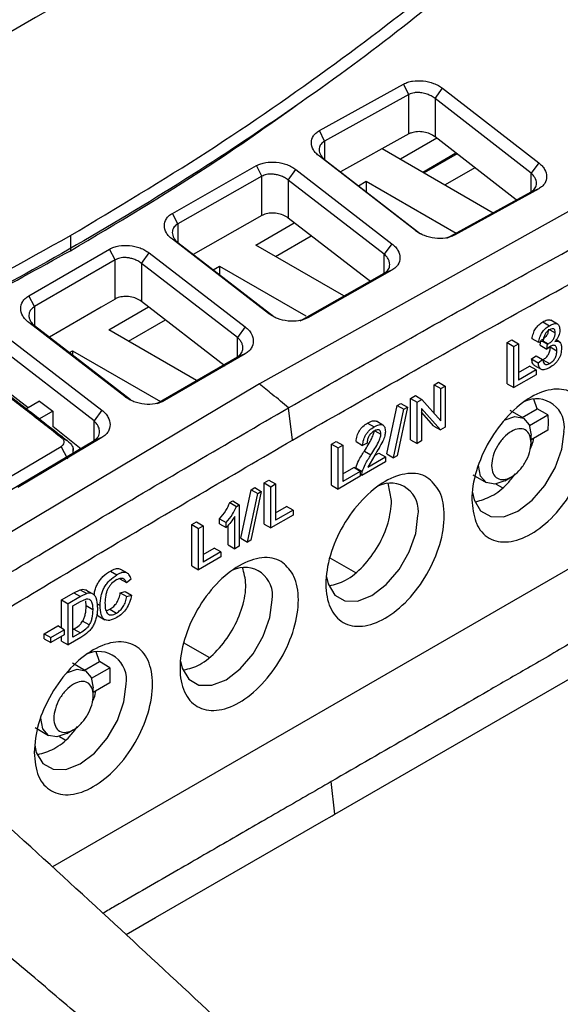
# Model space of a CAD drawing. Extents: x 106 to 315, y 19 to 260.
# Tile 97 of 132: x 144.14 to 152.44, y 231.98 to 247.1. Entities that reach past the tile are written whole.
import ezdxf

# ---------------------------------------------------------------- set-up
doc = ezdxf.new("R2010")
doc.units = 0
doc.layers.get('0').update_dxf_attribs({"linetype": 'CONTINUOUS'})

msp = doc.modelspace()

# ---------------------------------------------------------------- linework, layer by layer
at = {"color": 7, "linetype": 'CONTINUOUS'}
for p, q in [((148.743, 245.393), (150.036, 246.108)), ((150.115, 245.948), (150.036, 246.108)), ((150.519, 245.885), (150.633, 246.045)), ((150.633, 246.045), (152.11, 244.9)), ((150.115, 245.948), (148.822, 245.233)), ((150.115, 245.342), (150.115, 245.948)), ((151.994, 244.741), (150.519, 245.885)), ((150.519, 245.885), (150.519, 245.299)), ((148.822, 245.233), (148.743, 245.393)), ((150.115, 245.342), (149.065, 244.763)), ((151.766, 244.329), (150.519, 245.299)), ((150.546, 245.278), (149.987, 244.956)), ((150.22, 243.859), (148.743, 245)), ((148.822, 244.951), (148.743, 245)), ((149.708, 245.117), (151.412, 244.133)), ((150.331, 244.757), (150.838, 245.05)), ((150.856, 245.037), (150.351, 244.746)), ((146.485, 244.123), (147.778, 244.856)), ((147.86, 244.693), (147.778, 244.856)), ((148.822, 244.951), (150.296, 243.811)), ((152.11, 244.9), (151.994, 244.741)), ((147.86, 244.693), (146.567, 243.961)), ((153.564, 244.707), (147.82, 241.503)), ((147.86, 244.09), (147.86, 244.693)), ((148.264, 244.634), (148.379, 244.796)), ((148.379, 244.796), (149.856, 243.656)), ((151.131, 244.823), (150.674, 244.559)), ((149.739, 243.495), (148.264, 244.634)), ((148.264, 244.634), (148.264, 244.051)), ((149.343, 244.548), (149.461, 244.616)), ((149.461, 244.616), (150.841, 243.819)), ((149.461, 244.616), (149.461, 244.457)), ((150.701, 243.742), (151.994, 244.454)), ((152.11, 244.501), (150.816, 243.789)), ((152.11, 244.501), (151.994, 244.454)), ((146.567, 243.961), (146.485, 244.123)), ((147.86, 244.09), (146.804, 243.492)), ((147.764, 243.636), (148.357, 243.979)), ((149.53, 243.07), (148.264, 244.051)), ((144.919, 243.782), (144.918, 243.549)), ((148.067, 243.461), (148.616, 243.778)), ((150.22, 243.859), (150.296, 243.811)), ((150.816, 243.789), (150.701, 243.742)), ((147.962, 242.585), (146.485, 243.724)), ((146.567, 243.675), (146.485, 243.724)), ((146.567, 243.675), (148.042, 242.538)), ((149.119, 242.854), (147.764, 243.636)), ((149.856, 243.656), (149.739, 243.495)), ((144.279, 242.854), (145.52, 243.573)), ((145.605, 243.409), (145.52, 243.573)), ((146.009, 243.354), (146.126, 243.518)), ((146.126, 243.518), (147.603, 242.379)), ((145.605, 243.409), (144.365, 242.69)), ((145.605, 242.807), (145.605, 243.409)), ((147.484, 242.216), (146.009, 243.354)), ((146.009, 243.354), (146.009, 242.771)), ((147.109, 243.258), (147.206, 243.314)), ((147.206, 243.314), (148.536, 242.547)), ((147.206, 243.314), (147.206, 243.182)), ((148.446, 242.474), (149.739, 243.204)), ((149.856, 243.251), (148.563, 242.52)), ((149.856, 243.251), (149.739, 243.204)), ((144.365, 242.69), (144.279, 242.854)), ((145.605, 242.807), (145.391, 242.684)), ((147.293, 241.778), (146.009, 242.771)), ((145.391, 242.684), (144.596, 242.222)), ((145.509, 242.334), (146.119, 242.686)), ((147.962, 242.585), (148.042, 242.538)), ((145.756, 241.308), (144.279, 242.447)), ((144.365, 242.4), (144.279, 242.447)), ((145.812, 242.16), (146.378, 242.486)), ((148.563, 242.52), (148.473, 242.484)), ((152.173, 242.456), (152.274, 242.397)), ((152.399, 242.423), (152.298, 242.482)), ((144.365, 242.4), (145.84, 241.262)), ((146.856, 241.557), (145.509, 242.334)), ((147.603, 242.379), (147.484, 242.216)), ((143.925, 242.239), (145.402, 241.1)), ((151.627, 242.138), (151.7, 242.179)), ((151.627, 241.504), (151.627, 242.138)), ((151.627, 242.138), (151.728, 242.079)), ((151.7, 242.179), (151.801, 242.121)), ((151.728, 242.079), (151.801, 242.121)), ((151.801, 242.121), (151.801, 241.563)), ((152.11, 242.138), (152.008, 242.197)), ((152.177, 242.164), (152.11, 242.138)), ((152.135, 242.098), (152.142, 242.17)), ((152.163, 242.158), (152.243, 242.112)), ((152.236, 242.039), (152.243, 242.112)), ((152.243, 242.112), (152.254, 242.117)), ((152.43, 242.15), (152.379, 242.179)), ((145.282, 240.935), (143.807, 242.073)), ((144.903, 241.985), (144.952, 242.013)), ((144.952, 242.013), (146.3, 241.234)), ((144.952, 242.013), (144.952, 241.947)), ((147.603, 241.967), (146.362, 241.247)), ((147.603, 241.967), (147.484, 241.921)), ((151.728, 241.446), (151.728, 242.079)), ((152.135, 242.098), (152.236, 242.039)), ((152.283, 242.075), (152.236, 242.039)), ((152.289, 242.072), (152.39, 242.014)), ((146.244, 241.202), (147.484, 241.921)), ((152.002, 241.888), (152.069, 241.936)), ((152.002, 241.888), (152.103, 241.829)), ((152.069, 241.936), (152.17, 241.878)), ((152.103, 241.829), (152.17, 241.878)), ((152.176, 241.875), (152.277, 241.817)), ((151.801, 241.68), (151.969, 241.777)), ((152.07, 241.719), (151.801, 241.563)), ((152.07, 241.719), (151.969, 241.777)), ((152.047, 241.787), (152.148, 241.729)), ((152.07, 241.719), (152.07, 241.644)), ((147.82, 241.503), (142.075, 238.075)), ((150.505, 241.49), (150.574, 241.53)), ((150.574, 241.53), (150.675, 241.471)), ((151.627, 241.504), (151.728, 241.446)), ((152.07, 241.644), (151.728, 241.446)), ((144.269, 241.138), (143.807, 241.49)), ((143.807, 241.454), (144.242, 241.121)), ((150.505, 241.049), (150.505, 241.49)), ((150.505, 241.49), (150.606, 241.431)), ((150.606, 241.431), (150.675, 241.471)), ((150.606, 240.934), (150.606, 241.431)), ((150.675, 241.471), (150.675, 240.838)), ((144.444, 241.241), (144.242, 241.122)), ((144.444, 241.241), (144.646, 241.084)), ((145.756, 241.308), (145.84, 241.262)), ((146.362, 241.247), (146.244, 241.202)), ((149.939, 241.174), (149.994, 241.205)), ((149.994, 241.205), (150.095, 241.147)), ((150.142, 241.28), (150.216, 241.323)), ((150.142, 240.647), (150.142, 241.28)), ((150.142, 241.28), (150.243, 241.222)), ((150.216, 241.323), (150.317, 241.264)), ((150.243, 241.222), (150.317, 241.264)), ((150.243, 240.589), (150.243, 241.222)), ((150.317, 241.264), (150.606, 240.934)), ((152.087, 241.12), (152.035, 241.271)), ((144.646, 241.084), (144.444, 240.965)), ((144.646, 241.084), (144.646, 240.848)), ((145.402, 241.1), (145.282, 240.935)), ((148.327, 240.639), (148.27, 241.138)), ((149.78, 240.428), (149.939, 241.174)), ((149.881, 240.369), (150.04, 241.116)), ((150.095, 241.147), (149.936, 240.4)), ((149.939, 241.174), (150.04, 241.116)), ((150.04, 241.116), (150.095, 241.147)), ((150.601, 240.796), (150.312, 241.126)), ((150.312, 241.126), (150.312, 240.629)), ((150.5, 240.854), (150.312, 241.069)), ((151.875, 240.978), (151.672, 241.095)), ((151.858, 240.988), (152.087, 241.12)), ((152.249, 241.027), (152.087, 241.12)), ((149.483, 240.903), (149.584, 240.845)), ((149.718, 240.872), (149.617, 240.93)), ((151.968, 240.864), (152.249, 241.027)), ((152.249, 241.027), (152.256, 240.914)), ((152.256, 240.914), (152.249, 240.793)), ((145.085, 240.503), (144.646, 240.848)), ((150.5, 240.854), (150.601, 240.796)), ((150.675, 240.838), (150.601, 240.796)), ((152.249, 240.793), (151.994, 240.646)), ((143.989, 239.865), (145.282, 240.635)), ((145.402, 240.68), (144.109, 239.91)), ((144.878, 240.626), (144.794, 240.671)), ((145.402, 240.68), (145.282, 240.635)), ((148.928, 240.579), (149, 240.621)), ((149, 240.621), (149.101, 240.563)), ((149.305, 240.617), (149.406, 240.559)), ((150.142, 240.647), (150.243, 240.589)), ((150.312, 240.629), (150.243, 240.589)), ((151.994, 240.598), (151.994, 240.716)), ((143.887, 240.014), (144.777, 240.543)), ((144.878, 240.349), (144.777, 240.543)), ((144.962, 240.444), (144.962, 240.51)), ((148.928, 239.946), (148.928, 240.579)), ((148.928, 240.579), (149.029, 240.521)), ((149.029, 240.521), (149.101, 240.563)), ((149.029, 239.888), (149.029, 240.521)), ((149.101, 240.563), (149.101, 240.005)), ((149.475, 240.591), (149.406, 240.559)), ((149.433, 240.472), (149.534, 240.413)), ((149.757, 240.308), (149.393, 240.098)), ((149.594, 240.411), (149.487, 240.227)), ((149.487, 240.227), (149.757, 240.383)), ((149.589, 240.403), (149.655, 240.441)), ((149.655, 240.441), (149.757, 240.383)), ((149.757, 240.383), (149.757, 240.308)), ((149.78, 240.428), (149.881, 240.369)), ((149.936, 240.4), (149.881, 240.369)), ((149.101, 240.121), (149.27, 240.219)), ((149.371, 240.16), (149.101, 240.005)), ((149.371, 240.16), (149.27, 240.219)), ((149.3, 240.215), (149.401, 240.157)), ((149.371, 240.16), (149.371, 240.085)), ((149.393, 240.098), (149.401, 240.157)), ((147.895, 239.983), (147.968, 240.025)), ((147.968, 240.025), (148.069, 239.967)), ((149.371, 240.085), (149.029, 239.888)), ((149.393, 240.098), (149.371, 240.111)), ((151.101, 240.105), (151.304, 239.988)), ((151.59, 240.016), (151.692, 240.075)), ((147.536, 239.132), (147.695, 239.878)), ((147.85, 239.851), (147.691, 239.105)), ((147.695, 239.878), (147.749, 239.91)), ((147.695, 239.878), (147.796, 239.82)), ((147.749, 239.91), (147.85, 239.851)), ((147.796, 239.82), (147.85, 239.851)), ((147.895, 239.35), (147.895, 239.983)), ((147.895, 239.983), (147.996, 239.925)), ((147.996, 239.925), (148.069, 239.967)), ((147.996, 239.292), (147.996, 239.925)), ((148.069, 239.967), (148.069, 239.409)), ((148.928, 239.946), (149.029, 239.888)), ((149.852, 239.713), (149.801, 239.979)), ((151.455, 239.965), (151.55, 239.91)), ((147.367, 239.681), (147.411, 239.706)), ((147.411, 239.706), (147.512, 239.648)), ((147.637, 239.073), (147.796, 239.82)), ((147.367, 239.681), (147.468, 239.623)), ((147.468, 239.623), (147.512, 239.648)), ((147.512, 239.648), (147.512, 239.012)), ((148.069, 239.525), (148.237, 239.623)), ((148.338, 239.564), (148.069, 239.409)), ((148.338, 239.564), (148.237, 239.623)), ((148.338, 239.564), (148.338, 239.489)), ((147.209, 239.356), (147.209, 239.431)), ((147.209, 239.431), (147.31, 239.373)), ((147.444, 238.973), (147.444, 239.469)), ((148.338, 239.489), (147.996, 239.292)), ((146.784, 239.342), (146.857, 239.384)), ((146.784, 238.709), (146.784, 239.342)), ((146.784, 239.342), (146.885, 239.283)), ((146.857, 239.384), (146.958, 239.325)), ((146.885, 239.283), (146.958, 239.325)), ((146.885, 238.65), (146.885, 239.283)), ((146.958, 239.325), (146.958, 238.767)), ((147.209, 239.356), (147.31, 239.297)), ((147.31, 239.297), (147.31, 239.373)), ((147.343, 239.031), (147.343, 239.325)), ((147.895, 239.35), (147.996, 239.292)), ((153.424, 239.155), (144.641, 234.085)), ((147.536, 239.132), (147.637, 239.073)), ((147.691, 239.105), (147.637, 239.073)), ((146.958, 238.884), (147.126, 238.981)), ((147.227, 238.923), (147.126, 238.981)), ((147.343, 239.031), (147.444, 238.973)), ((147.512, 239.012), (147.444, 238.973)), ((147.227, 238.848), (146.885, 238.65)), ((147.227, 238.923), (146.958, 238.767)), ((147.227, 238.923), (147.227, 238.848)), ((148.905, 238.834), (149.295, 238.609)), ((145.532, 238.63), (145.633, 238.571)), ((145.793, 238.597), (145.692, 238.655)), ((146.784, 238.709), (146.885, 238.65)), ((145.677, 238.509), (145.778, 238.451)), ((145.778, 238.451), (145.849, 238.512)), ((144.971, 238.295), (145.068, 238.342)), ((145.068, 238.342), (145.169, 238.284)), ((145.149, 238.343), (145.25, 238.285)), ((144.782, 238.186), (144.971, 238.295)), ((144.782, 237.75), (144.782, 238.186)), ((144.782, 238.186), (144.883, 238.128)), ((145.072, 238.237), (144.883, 238.128)), ((144.971, 238.295), (145.072, 238.237)), ((145.071, 238.161), (145.165, 238.202)), ((145.169, 238.284), (145.072, 238.237)), ((145.292, 238.254), (145.29, 238.255)), ((145.685, 238.296), (145.757, 238.317)), ((145.685, 238.296), (145.786, 238.238)), ((145.757, 238.317), (145.858, 238.259)), ((145.786, 238.238), (145.858, 238.259)), ((144.883, 237.495), (144.883, 238.128)), ((144.956, 238.095), (145.071, 238.161)), ((144.956, 237.612), (144.956, 238.095)), ((145.16, 238.093), (145.154, 238.171)), ((145.261, 238.034), (145.16, 238.093)), ((145.524, 238.043), (145.626, 237.984)), ((148.98, 234.896), (154.487, 238.075)), ((145.346, 237.941), (145.447, 237.882)), ((144.516, 237.667), (144.723, 237.787)), ((144.617, 237.609), (144.824, 237.728)), ((144.824, 237.728), (144.723, 237.787)), ((144.824, 237.728), (144.824, 237.65)), ((144.972, 237.738), (144.956, 237.728)), ((144.972, 237.738), (145.073, 237.679)), ((145.207, 237.801), (145.106, 237.859)), ((144.516, 237.589), (144.516, 237.667)), ((144.516, 237.667), (144.617, 237.609)), ((144.516, 237.589), (144.617, 237.531)), ((144.824, 237.65), (144.617, 237.531)), ((144.617, 237.531), (144.617, 237.609)), ((144.782, 237.553), (144.782, 237.628)), ((145.081, 237.609), (144.883, 237.495)), ((145.073, 237.679), (144.956, 237.612)), ((144.782, 237.553), (144.883, 237.495)), ((146.662, 237.526), (147.042, 237.306)), ((145.364, 237.239), (145.312, 237.389)), ((145.152, 237.096), (144.949, 237.213)), ((145.134, 237.106), (145.364, 237.239)), ((145.244, 236.983), (145.525, 237.145)), ((145.525, 237.145), (145.364, 237.239)), ((145.525, 237.145), (145.525, 236.912)), ((145.525, 236.912), (145.27, 236.764)), ((145.27, 236.717), (145.27, 236.834)), ((144.377, 236.224), (144.58, 236.106)), ((144.75, 236.087), (144.837, 236.037)), ((144.866, 236.135), (144.968, 236.194)), ((148.98, 234.896), (148.923, 235.395))]:
    msp.add_line(p, q, dxfattribs=at)
at = {"color": 8, "linetype": 'CONTINUOUS'}
for p, q in [((148.822, 245.233), (148.822, 244.951)), ((151.994, 244.454), (151.994, 244.741)), ((146.567, 243.961), (146.567, 243.675)), ((149.739, 243.204), (149.739, 243.495)), ((144.365, 242.687), (144.365, 242.4)), ((152.28, 242.336), (152.365, 242.287)), ((147.484, 241.921), (147.484, 242.217)), ((152.175, 242.163), (152.254, 242.117)), ((145.282, 240.635), (145.282, 240.935)), ((149.593, 240.784), (149.686, 240.73)), ((145.328, 238.126), (145.374, 238.1))]:
    msp.add_line(p, q, dxfattribs=at)
at = {"color": 7, "linetype": 'CONTINUOUS', "flags": 128}
for points in [[(145.842, 247.973), (145.55, 247.804), (144.382, 247.13), (143.215, 246.456), (142.047, 245.782), (140.879, 245.108), (139.712, 244.434), (138.58, 243.781), (137.448, 243.127)], [(151.596, 240.953), (151.744, 241.003), (151.875, 240.978), (151.963, 240.877), (151.994, 240.716)], [(151.093, 239.835), (151.119, 239.725), (151.219, 239.556), (151.376, 239.466), (151.573, 239.463), (151.791, 239.549), (152.01, 239.716), (152.207, 239.945), (152.364, 240.216), (152.464, 240.502), (152.499, 240.774)], [(151.59, 240.016), (151.589, 240.016), (151.435, 239.962), (151.304, 239.988), (151.216, 240.089), (151.185, 240.249)], [(148.851, 238.54), (148.876, 238.431), (148.977, 238.261), (149.133, 238.171), (149.33, 238.169), (149.549, 238.255), (149.767, 238.421), (149.965, 238.651), (150.121, 238.922), (150.221, 239.207), (150.256, 239.48)], [(146.61, 237.247), (146.636, 237.137), (146.736, 236.968), (146.893, 236.877), (147.09, 236.875), (147.308, 236.961), (147.527, 237.128), (147.724, 237.357), (147.881, 237.628), (147.981, 237.914), (148.016, 238.186)], [(144.872, 237.071), (145.021, 237.122), (145.152, 237.096), (145.239, 236.995), (145.27, 236.834)], [(144.37, 235.953), (144.395, 235.844), (144.496, 235.674), (144.652, 235.584), (144.849, 235.582), (145.068, 235.668), (145.286, 235.834), (145.484, 236.064), (145.64, 236.335), (145.74, 236.62), (145.775, 236.893)], [(144.866, 236.135), (144.866, 236.135), (144.711, 236.081), (144.58, 236.106), (144.493, 236.207), (144.462, 236.368)], [(145.774, 233.045), (146.226, 233.306), (148.808, 234.796), (148.937, 234.871), (148.969, 234.889), (148.977, 234.894), (148.979, 234.895), (148.98, 234.896), (148.98, 234.896), (148.98, 234.896), (148.98, 234.896), (148.98, 234.896), (148.98, 234.896)]]:
    msp.add_lwpolyline(points, dxfattribs=at)
at = {"color": 7, "linetype": 'CONTINUOUS'}
for centre, start in [((152.077, 240.846), 350.3052), ((149.834, 239.552), 350.3052), ((147.594, 238.258), 350.3052), ((145.353, 236.965), 350.3051)]:
    msp.add_arc(centre, 0.428, start, 115.6774, dxfattribs=at)
for points, knots in [([(144.919, 243.782), (145.628, 244.207), (147.047, 245.055), (148.98, 246.399), (150.776, 247.779), (151.84, 248.735), (152.372, 249.213)], [0, 0, 0, 0, 0.253804, 0.507609, 0.753392, 1, 1, 1, 1]), ([(151.48, 248.175), (151.001, 247.774), (150.044, 246.974), (148.471, 245.819), (146.801, 244.702), (145.037, 243.635), (143.195, 242.622), (141.271, 241.663), (139.266, 240.751), (137.861, 240.188), (137.159, 239.907)], [0, 0, 0, 0, 0.124816, 0.249631, 0.375714, 0.501797, 0.625728, 0.749659, 0.874829, 1, 1, 1, 1]), ([(150.036, 246.108), (150.057, 246.118), (150.098, 246.139), (150.198, 246.161), (150.336, 246.164), (150.473, 246.132), (150.572, 246.088), (150.612, 246.059), (150.633, 246.045)], [0, 0, 0, 0, 0.126779, 0.251727, 0.500172, 0.748948, 0.873899, 1, 1, 1, 1]), ([(150.519, 245.885), (150.499, 245.899), (150.464, 245.926), (150.394, 245.956), (150.325, 245.975), (150.258, 245.98), (150.186, 245.977), (150.142, 245.959), (150.115, 245.948)], [0, 0, 0, 0, 0.173586, 0.315256, 0.502109, 0.638378, 0.766838, 1, 1, 1, 1]), ([(144.918, 243.549), (145.631, 243.972), (146.852, 244.695), (147.955, 245.474), (148.413, 245.798)], [0, 0, 0, 0, 0.584353, 1, 1, 1, 1]), ([(148.743, 245), (148.724, 245.015), (148.686, 245.046), (148.636, 245.116), (148.61, 245.209), (148.635, 245.297), (148.686, 245.358), (148.724, 245.381), (148.743, 245.393)], [0, 0, 0, 0, 0.126582, 0.251781, 0.50071, 0.749003, 0.873684, 1, 1, 1, 1]), ([(150.519, 245.299), (150.493, 245.315), (150.443, 245.348), (150.346, 245.375), (150.248, 245.381), (150.168, 245.367), (150.129, 245.349), (150.115, 245.342)], [0, 0, 0, 0, 0.218367, 0.436761, 0.654336, 0.869542, 1, 1, 1, 1]), ([(148.822, 245.233), (148.802, 245.219), (148.759, 245.189), (148.737, 245.132), (148.738, 245.08), (148.751, 245.036), (148.778, 244.992), (148.807, 244.965), (148.822, 244.951)], [0, 0, 0, 0, 0.205769, 0.439815, 0.568451, 0.704634, 0.848458, 1, 1, 1, 1]), ([(147.778, 244.856), (147.799, 244.866), (147.841, 244.887), (147.941, 244.911), (148.081, 244.915), (148.219, 244.883), (148.318, 244.84), (148.359, 244.811), (148.379, 244.796)], [0, 0, 0, 0, 0.126797, 0.25175, 0.50019, 0.74895, 0.873895, 1, 1, 1, 1]), ([(152.11, 244.9), (152.129, 244.884), (152.166, 244.852), (152.216, 244.781), (152.243, 244.686), (152.217, 244.596), (152.167, 244.536), (152.129, 244.513), (152.11, 244.501)], [0, 0, 0, 0, 0.126535, 0.251764, 0.500762, 0.748977, 0.873623, 1, 1, 1, 1]), ([(148.264, 244.634), (148.246, 244.648), (148.211, 244.674), (148.148, 244.701), (148.085, 244.718), (148.011, 244.728), (147.93, 244.724), (147.882, 244.703), (147.86, 244.693)], [0, 0, 0, 0, 0.162745, 0.31466, 0.455774, 0.58613, 0.813889, 1, 1, 1, 1]), ([(151.994, 244.454), (152.013, 244.468), (152.056, 244.497), (152.078, 244.555), (152.077, 244.608), (152.064, 244.652), (152.037, 244.698), (152.008, 244.727), (151.994, 244.741)], [0, 0, 0, 0, 0.204741, 0.438162, 0.56679, 0.703225, 0.847591, 1, 1, 1, 1]), ([(148.27, 241.138), (149.222, 241.683), (151.127, 242.772), (153.031, 243.808), (153.982, 244.326)], [0, 0, 0, 0, 0.4999842, 1, 1, 1, 1]), ([(146.485, 243.724), (146.466, 243.739), (146.428, 243.77), (146.377, 243.841), (146.351, 243.935), (146.377, 244.025), (146.427, 244.087), (146.465, 244.111), (146.485, 244.123)], [0, 0, 0, 0, 0.1265654, 0.2517634, 0.500703, 0.7490133, 0.8736964, 1, 1, 1, 1]), ([(148.264, 244.051), (148.239, 244.067), (148.188, 244.099), (148.092, 244.126), (147.994, 244.131), (147.914, 244.116), (147.875, 244.097), (147.86, 244.09)], [0, 0, 0, 0, 0.218091, 0.436215, 0.653318, 0.868051, 1, 1, 1, 1]), ([(146.567, 243.961), (146.548, 243.947), (146.506, 243.917), (146.483, 243.86), (146.483, 243.807), (146.496, 243.763), (146.523, 243.717), (146.552, 243.69), (146.567, 243.675)], [0, 0, 0, 0, 0.198998, 0.430891, 0.560125, 0.698008, 0.844616, 1, 1, 1, 1]), ([(135.446, 239.442), (136.309, 239.764), (138.034, 240.409), (140.464, 241.471), (142.777, 242.588), (144.204, 243.384), (144.919, 243.782)], [0, 0, 0, 0, 0.2538, 0.507599, 0.753388, 1, 1, 1, 1]), ([(148.327, 240.639), (149.277, 241.182), (150.759, 242.029), (152.449, 242.962), (153.398, 243.481), (153.816, 243.707), (154.025, 243.82)], [0, 0, 0, 0, 0.5000202, 0.780019, 0.8900133, 1, 1, 1, 1]), ([(150.816, 243.789), (150.795, 243.779), (150.754, 243.758), (150.654, 243.736), (150.516, 243.735), (150.379, 243.769), (150.28, 243.814), (150.24, 243.844), (150.22, 243.859)], [0, 0, 0, 0, 0.12683, 0.251759, 0.500153, 0.748985, 0.873953, 1, 1, 1, 1]), ([(145.52, 243.573), (145.541, 243.584), (145.583, 243.606), (145.685, 243.631), (145.825, 243.635), (145.964, 243.605), (146.064, 243.561), (146.105, 243.532), (146.126, 243.518)], [0, 0, 0, 0, 0.126813, 0.251768, 0.500195, 0.748938, 0.873881, 1, 1, 1, 1]), ([(149.856, 243.656), (149.875, 243.64), (149.913, 243.608), (149.963, 243.536), (149.99, 243.439), (149.964, 243.349), (149.914, 243.287), (149.876, 243.263), (149.856, 243.251)], [0, 0, 0, 0, 0.126518, 0.25174, 0.500739, 0.748983, 0.873639, 1, 1, 1, 1]), ([(137.168, 239.858), (137.976, 240.186), (139.626, 240.854), (142.238, 242.073), (143.948, 243.015), (144.918, 243.549)], [0, 0, 0, 0, 0.293977, 0.599569, 1, 1, 1, 1]), ([(149.739, 243.204), (149.758, 243.218), (149.8, 243.248), (149.823, 243.306), (149.823, 243.359), (149.81, 243.404), (149.783, 243.451), (149.754, 243.48), (149.739, 243.495)], [0, 0, 0, 0, 0.199142, 0.430846, 0.55999, 0.697832, 0.844477, 1, 1, 1, 1]), ([(146.009, 243.354), (145.992, 243.367), (145.957, 243.393), (145.896, 243.419), (145.835, 243.436), (145.761, 243.446), (145.678, 243.441), (145.628, 243.419), (145.605, 243.409)], [0, 0, 0, 0, 0.158008, 0.306506, 0.445544, 0.575179, 0.805598, 1, 1, 1, 1]), ([(144.279, 242.447), (144.26, 242.463), (144.222, 242.494), (144.171, 242.566), (144.144, 242.661), (144.17, 242.753), (144.222, 242.817), (144.26, 242.841), (144.279, 242.854)], [0, 0, 0, 0, 0.126556, 0.251754, 0.500708, 0.749031, 0.873713, 1, 1, 1, 1]), ([(146.009, 242.771), (145.984, 242.787), (145.934, 242.819), (145.837, 242.845), (145.74, 242.849), (145.66, 242.834), (145.62, 242.815), (145.605, 242.807)], [0, 0, 0, 0, 0.21786, 0.435763, 0.652452, 0.866753, 1, 1, 1, 1]), ([(144.365, 242.69), (144.346, 242.676), (144.305, 242.646), (144.282, 242.589), (144.28, 242.536), (144.293, 242.49), (144.319, 242.443), (144.349, 242.415), (144.365, 242.4)], [0, 0, 0, 0, 0.1914107, 0.4208668, 0.5507637, 0.6905484, 0.8402799, 1, 1, 1, 1]), ([(148.563, 242.52), (148.542, 242.509), (148.5, 242.488), (148.399, 242.465), (148.26, 242.462), (148.122, 242.495), (148.023, 242.54), (147.982, 242.57), (147.962, 242.585)], [0, 0, 0, 0, 0.126855, 0.251789, 0.500167, 0.748973, 0.873938, 1, 1, 1, 1]), ([(152.008, 242.197), (152.014, 242.224), (152.023, 242.276), (152.054, 242.341), (152.085, 242.383), (152.121, 242.422), (152.152, 242.442), (152.173, 242.456)], [0, 0, 0, 0, 0.272278, 0.505911, 0.619545, 0.73711, 1, 1, 1, 1]), ([(152.173, 242.456), (152.197, 242.468), (152.231, 242.486), (152.27, 242.49), (152.289, 242.488), (152.296, 242.482), (152.298, 242.481)], [0, 0, 0, 0, 0.525284, 0.746149, 0.949869, 1, 1, 1, 1]), ([(152.274, 242.397), (152.298, 242.41), (152.332, 242.427), (152.372, 242.432), (152.395, 242.427), (152.413, 242.414), (152.431, 242.383), (152.433, 242.349), (152.435, 242.326)], [0, 0, 0, 0, 0.28841, 0.409677, 0.52153, 0.630206, 0.742447, 1, 1, 1, 1]), ([(147.603, 242.379), (147.622, 242.363), (147.66, 242.331), (147.711, 242.258), (147.738, 242.16), (147.712, 242.068), (147.661, 242.004), (147.622, 241.98), (147.603, 241.967)], [0, 0, 0, 0, 0.126502, 0.251717, 0.500729, 0.749, 0.873661, 1, 1, 1, 1]), ([(152.11, 242.138), (152.115, 242.166), (152.124, 242.217), (152.155, 242.282), (152.186, 242.324), (152.222, 242.364), (152.253, 242.384), (152.274, 242.397)], [0, 0, 0, 0, 0.272278, 0.505911, 0.619545, 0.73711, 1, 1, 1, 1]), ([(152.153, 242.175), (152.169, 242.186), (152.193, 242.201), (152.22, 242.228), (152.237, 242.249), (152.249, 242.272), (152.262, 242.305), (152.263, 242.329), (152.264, 242.345)], [0, 0, 0, 0, 0.2983852, 0.4227117, 0.5358239, 0.6436454, 0.7529885, 1, 1, 1, 1]), ([(152.276, 242.334), (152.263, 242.326), (152.244, 242.313), (152.222, 242.288), (152.204, 242.26), (152.186, 242.216), (152.18, 242.182), (152.177, 242.164)], [0, 0, 0, 0, 0.249087, 0.361284, 0.471466, 0.71032, 1, 1, 1, 1]), ([(152.254, 242.117), (152.27, 242.128), (152.294, 242.142), (152.321, 242.17), (152.338, 242.191), (152.35, 242.214), (152.363, 242.247), (152.364, 242.271), (152.365, 242.287)], [0, 0, 0, 0, 0.2983852, 0.4227117, 0.5358239, 0.6436454, 0.7529885, 1, 1, 1, 1]), ([(152.365, 242.287), (152.364, 242.301), (152.363, 242.322), (152.353, 242.341), (152.343, 242.349), (152.33, 242.352), (152.308, 242.351), (152.289, 242.341), (152.276, 242.334)], [0, 0, 0, 0, 0.269196, 0.383744, 0.491883, 0.602289, 0.72068, 1, 1, 1, 1]), ([(152.435, 242.326), (152.434, 242.311), (152.432, 242.283), (152.417, 242.238), (152.392, 242.193), (152.37, 242.167), (152.359, 242.154)], [0, 0, 0, 0, 0.253757, 0.486904, 0.728549, 1, 1, 1, 1]), ([(147.484, 241.921), (147.503, 241.935), (147.544, 241.965), (147.568, 242.023), (147.569, 242.077), (147.556, 242.123), (147.53, 242.172), (147.5, 242.201), (147.484, 242.216)], [0, 0, 0, 0, 0.191836, 0.421242, 0.55104, 0.690716, 0.840351, 1, 1, 1, 1]), ([(152.359, 242.154), (152.374, 242.157), (152.404, 242.164), (152.438, 242.148), (152.458, 242.111), (152.46, 242.076), (152.461, 242.057)], [0, 0, 0, 0, 0.258956, 0.489587, 0.725964, 1, 1, 1, 1]), ([(152.176, 241.875), (152.193, 241.886), (152.217, 241.901), (152.245, 241.932), (152.261, 241.956), (152.274, 241.983), (152.287, 242.023), (152.288, 242.052), (152.289, 242.072)], [0, 0, 0, 0, 0.270935, 0.387026, 0.496972, 0.607366, 0.724727, 1, 1, 1, 1]), ([(152.461, 242.057), (152.459, 242.026), (152.457, 241.982), (152.436, 241.921), (152.416, 241.881), (152.389, 241.843), (152.343, 241.794), (152.304, 241.769), (152.277, 241.752)], [0, 0, 0, 0, 0.263736, 0.377735, 0.486962, 0.598113, 0.717575, 1, 1, 1, 1]), ([(152.277, 241.817), (152.294, 241.827), (152.318, 241.843), (152.346, 241.874), (152.362, 241.898), (152.375, 241.925), (152.388, 241.965), (152.389, 241.994), (152.39, 242.014)], [0, 0, 0, 0, 0.270935, 0.387026, 0.496972, 0.607366, 0.724727, 1, 1, 1, 1]), ([(152.39, 242.014), (152.389, 242.032), (152.388, 242.057), (152.376, 242.081), (152.364, 242.092), (152.348, 242.097), (152.322, 242.095), (152.299, 242.083), (152.283, 242.075)], [0, 0, 0, 0, 0.272621, 0.3892176, 0.4993397, 0.6095543, 0.7264206, 1, 1, 1, 1]), ([(152.047, 241.788), (152.042, 241.791), (152.03, 241.798), (152.011, 241.828), (152.005, 241.863), (152.002, 241.888)], [0, 0, 0, 0, 0.172774, 0.425042, 1, 1, 1, 1]), ([(152.277, 241.752), (152.253, 241.74), (152.218, 241.722), (152.178, 241.719), (152.153, 241.724), (152.133, 241.738), (152.112, 241.77), (152.106, 241.805), (152.103, 241.829)], [0, 0, 0, 0, 0.273085, 0.391896, 0.504556, 0.616559, 0.733492, 1, 1, 1, 1]), ([(152.17, 241.878), (152.174, 241.862), (152.182, 241.833), (152.202, 241.809), (152.222, 241.801), (152.245, 241.801), (152.264, 241.81), (152.277, 241.817)], [0, 0, 0, 0, 0.296045, 0.540197, 0.65211, 0.763043, 1, 1, 1, 1]), ([(148.27, 241.138), (148.186, 241.207), (148.036, 241.329), (147.886, 241.45), (147.82, 241.503)], [0, 0, 0, 0, 0.56, 1, 1, 1, 1]), ([(143.722, 241.501), (143.901, 241.364), (144.259, 241.09), (144.616, 240.81), (144.794, 240.671)], [0, 0, 0, 0, 0.500014, 1, 1, 1, 1]), ([(151.145, 239.383), (151.116, 239.491), (151.057, 239.715), (151.133, 240.166), (151.334, 240.63), (151.637, 241.039), (151.993, 241.327), (152.351, 241.451), (152.653, 241.392), (152.855, 241.159), (152.926, 240.788), (152.855, 240.335), (152.653, 239.869), (152.35, 239.46), (151.994, 239.172), (151.636, 239.048), (151.334, 239.107), (151.194, 239.267), (151.148, 239.376), (151.145, 239.383)], [0, 0, 0, 0, 0.058487, 0.120982, 0.183478, 0.245973, 0.308469, 0.370964, 0.43346, 0.495955, 0.55845, 0.620946, 0.683441, 0.745937, 0.808432, 0.870927, 0.933423, 0.995918, 1, 1, 1, 1]), ([(146.362, 241.247), (146.34, 241.236), (146.299, 241.214), (146.197, 241.189), (146.057, 241.185), (145.918, 241.218), (145.818, 241.263), (145.777, 241.293), (145.756, 241.308)], [0, 0, 0, 0, 0.126877, 0.25181, 0.500163, 0.748951, 0.873915, 1, 1, 1, 1]), ([(142.556, 237.73), (143.509, 238.311), (145.413, 239.473), (147.318, 240.583), (148.27, 241.138)], [0, 0, 0, 0, 0.500016, 1, 1, 1, 1]), ([(144.444, 240.965), (144.41, 240.991), (144.343, 241.044), (144.275, 241.095), (144.242, 241.121)], [0, 0, 0, 0, 0.50003, 1, 1, 1, 1]), ([(145.402, 241.1), (145.421, 241.084), (145.459, 241.051), (145.511, 240.977), (145.538, 240.878), (145.512, 240.783), (145.461, 240.718), (145.422, 240.693), (145.402, 240.68)], [0, 0, 0, 0, 0.126057, 0.251023, 0.49984, 0.748224, 0.873156, 1, 1, 1, 1]), ([(144.444, 240.965), (144.545, 240.886), (144.676, 240.785), (144.815, 240.676), (144.858, 240.642), (144.873, 240.63), (144.878, 240.626)], [0, 0, 0, 0, 0.700551, 0.900409, 0.962736, 1, 1, 1, 1]), ([(145.282, 240.635), (145.305, 240.652), (145.34, 240.679), (145.362, 240.73), (145.369, 240.78), (145.357, 240.835), (145.327, 240.89), (145.298, 240.919), (145.282, 240.935)], [0, 0, 0, 0, 0.233743, 0.361707, 0.497048, 0.695941, 0.834909, 1, 1, 1, 1]), ([(149.305, 240.617), (149.309, 240.647), (149.314, 240.689), (149.336, 240.747), (149.356, 240.785), (149.381, 240.82), (149.423, 240.864), (149.459, 240.887), (149.483, 240.903)], [0, 0, 0, 0, 0.2661, 0.382784, 0.494596, 0.607186, 0.726106, 1, 1, 1, 1]), ([(149.483, 240.903), (149.509, 240.916), (149.545, 240.935), (149.587, 240.939), (149.607, 240.937), (149.615, 240.931), (149.617, 240.93)], [0, 0, 0, 0, 0.525216, 0.746029, 0.949683, 1, 1, 1, 1]), ([(149.406, 240.559), (149.41, 240.588), (149.415, 240.631), (149.437, 240.688), (149.457, 240.726), (149.482, 240.761), (149.524, 240.806), (149.56, 240.829), (149.584, 240.845)], [0, 0, 0, 0, 0.2661, 0.382784, 0.494596, 0.607186, 0.726106, 1, 1, 1, 1]), ([(149.433, 240.472), (149.474, 240.536), (149.528, 240.621), (149.572, 240.723), (149.584, 240.764), (149.585, 240.78), (149.585, 240.788)], [0, 0, 0, 0, 0.626892, 0.839616, 0.925106, 1, 1, 1, 1]), ([(149.583, 240.78), (149.567, 240.769), (149.544, 240.754), (149.517, 240.725), (149.502, 240.702), (149.49, 240.676), (149.478, 240.638), (149.476, 240.61), (149.475, 240.591)], [0, 0, 0, 0, 0.2697135, 0.385615, 0.4956423, 0.6063011, 0.7240383, 1, 1, 1, 1]), ([(149.686, 240.73), (149.685, 240.745), (149.684, 240.768), (149.672, 240.789), (149.661, 240.798), (149.646, 240.801), (149.62, 240.799), (149.598, 240.787), (149.583, 240.78)], [0, 0, 0, 0, 0.2617792, 0.3752425, 0.4843041, 0.5956928, 0.7157307, 1, 1, 1, 1]), ([(149.584, 240.845), (149.61, 240.858), (149.646, 240.876), (149.688, 240.882), (149.713, 240.876), (149.733, 240.862), (149.752, 240.83), (149.754, 240.793), (149.756, 240.768)], [0, 0, 0, 0, 0.288478, 0.409761, 0.52162, 0.630284, 0.742508, 1, 1, 1, 1]), ([(149.756, 240.768), (149.753, 240.747), (149.748, 240.701), (149.696, 240.576), (149.637, 240.481), (149.594, 240.411)], [0, 0, 0, 0, 0.173001, 0.390025, 1, 1, 1, 1]), ([(151.994, 240.599), (151.989, 240.551), (151.98, 240.454), (151.91, 240.297), (151.81, 240.161), (151.69, 240.065), (151.572, 240.024), (151.471, 240.044), (151.403, 240.121), (151.38, 240.245), (151.403, 240.396), (151.471, 240.551), (151.572, 240.687), (151.69, 240.783), (151.81, 240.825), (151.91, 240.805), (151.98, 240.729), (151.989, 240.642), (151.994, 240.599)], [0, 0, 0, 0, 0.0625, 0.125, 0.187501, 0.250001, 0.312501, 0.375001, 0.437502, 0.500001, 0.562501, 0.625, 0.6875, 0.750001, 0.812501, 0.875001, 0.9375, 1, 1, 1, 1]), ([(142.625, 237.239), (142.626, 237.239), (142.626, 237.239), (142.627, 237.239), (142.631, 237.242), (142.645, 237.252), (143.591, 237.838), (145.493, 238.984), (147.377, 240.084), (148.327, 240.639)], [0, 0, 0, 0, 0.0000192, 0.0001668, 0.0005747, 0.0021139, 0.008088, 0.500005, 1, 1, 1, 1]), ([(144.777, 240.543), (144.788, 240.552), (144.811, 240.568), (144.826, 240.601), (144.823, 240.632), (144.81, 240.655), (144.8, 240.665), (144.794, 240.671)], [0, 0, 0, 0, 0.251528, 0.499879, 0.74814, 0.873734, 1, 1, 1, 1]), ([(144.878, 240.626), (144.899, 240.606), (144.942, 240.568), (144.963, 240.513), (144.961, 240.485), (144.96, 240.481)], [0, 0, 0, 0, 0.450176, 0.917586, 1, 1, 1, 1]), ([(149.534, 240.413), (149.575, 240.477), (149.629, 240.563), (149.673, 240.664), (149.685, 240.705), (149.686, 240.722), (149.686, 240.73)], [0, 0, 0, 0, 0.626892, 0.839616, 0.925106, 1, 1, 1, 1]), ([(151.979, 240.508), (151.99, 240.527), (152.018, 240.58), (152.028, 240.634), (152.033, 240.669)], [0, 0, 0, 0, 0.361233, 1, 1, 1, 1]), ([(149.3, 240.215), (149.314, 240.253), (149.348, 240.342), (149.402, 240.424), (149.433, 240.472)], [0, 0, 0, 0, 0.419833, 1, 1, 1, 1]), ([(149.401, 240.157), (149.415, 240.194), (149.449, 240.284), (149.503, 240.366), (149.534, 240.413)], [0, 0, 0, 0, 0.419833, 1, 1, 1, 1]), ([(150.587, 239.849), (150.589, 239.847), (150.636, 239.745), (150.684, 239.493), (150.613, 239.04), (150.411, 238.574), (150.108, 238.166), (149.751, 237.878), (149.394, 237.754), (149.091, 237.812), (148.889, 238.045), (148.818, 238.416), (148.889, 238.87), (149.091, 239.336), (149.394, 239.744), (149.751, 240.032), (150.106, 240.154), (150.414, 240.104), (150.53, 239.933), (150.587, 239.849)], [0, 0, 0, 0, 0.001605, 0.064102, 0.126601, 0.189099, 0.251597, 0.314095, 0.376593, 0.439091, 0.501589, 0.564088, 0.626585, 0.689084, 0.751582, 0.81408, 0.876578, 0.939076, 1, 1, 1, 1]), ([(151.144, 239.693), (151.224, 239.716), (151.386, 239.762), (151.605, 239.928), (151.712, 240.072), (151.75, 240.122)], [0, 0, 0, 0, 0.391545, 0.7884, 1, 1, 1, 1]), ([(148.9, 238.403), (148.981, 238.423), (149.152, 238.466), (149.423, 238.693), (149.656, 239.007), (149.82, 239.374), (149.841, 239.6), (149.852, 239.713)], [0, 0, 0, 0, 0.184576, 0.388432, 0.592288, 0.796144, 1, 1, 1, 1]), ([(147.209, 239.431), (147.244, 239.472), (147.308, 239.547), (147.349, 239.64), (147.367, 239.681)], [0, 0, 0, 0, 0.546892, 1, 1, 1, 1]), ([(147.31, 239.373), (147.345, 239.414), (147.409, 239.489), (147.45, 239.581), (147.468, 239.623)], [0, 0, 0, 0, 0.546892, 1, 1, 1, 1]), ([(147.444, 239.469), (147.425, 239.439), (147.384, 239.376), (147.335, 239.324), (147.31, 239.297)], [0, 0, 0, 0, 0.4814157, 1, 1, 1, 1]), ([(147.444, 229.725), (147.323, 229.831), (147.034, 230.085), (146.529, 230.527), (145.88, 231.09), (145.108, 231.754), (144.323, 232.421), (143.466, 233.142), (142.597, 233.863), (141.678, 234.615), (140.816, 235.309), (139.952, 235.995), (139.005, 236.734), (137.987, 237.514), (137.007, 238.248), (136.2, 238.84), (135.743, 239.17), (135.555, 239.305)], [0, 0, 0, 0, 0.0306841, 0.0734604, 0.12833, 0.1952937, 0.2692371, 0.3274549, 0.4123406, 0.489159, 0.5599945, 0.6298361, 0.7072439, 0.7982221, 0.8857952, 0.953054, 1, 1, 1, 1]), ([(148.333, 238.584), (148.339, 238.572), (148.394, 238.464), (148.443, 238.199), (148.372, 237.747), (148.17, 237.28), (147.867, 236.872), (147.51, 236.584), (147.153, 236.46), (146.851, 236.519), (146.649, 236.752), (146.578, 237.123), (146.649, 237.576), (146.851, 238.042), (147.153, 238.45), (147.511, 238.739), (147.866, 238.861), (148.163, 238.812), (148.279, 238.657), (148.333, 238.584)], [0, 0, 0, 0, 0.0076912, 0.0701828, 0.1326749, 0.1951665, 0.2576587, 0.3201505, 0.3826423, 0.4451344, 0.5076261, 0.5701182, 0.6326098, 0.6951018, 0.7575937, 0.8200856, 0.8825775, 0.9450694, 1, 1, 1, 1]), ([(145.284, 238.261), (145.286, 238.276), (145.288, 238.313), (145.308, 238.374), (145.336, 238.437), (145.374, 238.495), (145.438, 238.569), (145.493, 238.605), (145.532, 238.63)], [0, 0, 0, 0, 0.11079, 0.259319, 0.397342, 0.53274, 0.673857, 1, 1, 1, 1]), ([(145.532, 238.63), (145.558, 238.642), (145.606, 238.667), (145.663, 238.672), (145.684, 238.656), (145.69, 238.651)], [0, 0, 0, 0, 0.4472199, 0.8417411, 1, 1, 1, 1]), ([(146.659, 237.11), (146.741, 237.13), (146.911, 237.173), (147.182, 237.4), (147.418, 237.715), (147.573, 238.076), (147.634, 238.429), (147.585, 238.602), (147.561, 238.686)], [0, 0, 0, 0, 0.15473, 0.325622, 0.496515, 0.667408, 0.8383, 1, 1, 1, 1]), ([(145.374, 238.1), (145.377, 238.149), (145.38, 238.219), (145.409, 238.316), (145.437, 238.379), (145.475, 238.437), (145.539, 238.51), (145.594, 238.546), (145.633, 238.571)], [0, 0, 0, 0, 0.283304, 0.403018, 0.514263, 0.623393, 0.737132, 1, 1, 1, 1]), ([(145.631, 238.498), (145.604, 238.48), (145.565, 238.454), (145.519, 238.4), (145.493, 238.357), (145.473, 238.309), (145.452, 238.234), (145.45, 238.181), (145.449, 238.143)], [0, 0, 0, 0, 0.250548, 0.360832, 0.468904, 0.581568, 0.704871, 1, 1, 1, 1]), ([(145.631, 238.498), (145.649, 238.507), (145.681, 238.523), (145.725, 238.522), (145.759, 238.497), (145.771, 238.467), (145.778, 238.451)], [0, 0, 0, 0, 0.254328, 0.48637, 0.725836, 1, 1, 1, 1]), ([(145.849, 238.512), (145.84, 238.534), (145.824, 238.578), (145.774, 238.611), (145.708, 238.61), (145.659, 238.585), (145.633, 238.571)], [0, 0, 0, 0, 0.2626274, 0.4967226, 0.732607, 1, 1, 1, 1]), ([(154.433, 238.573), (154.348, 238.526), (154.182, 238.435), (153.814, 238.222), (153.306, 237.928), (152.639, 237.542), (151.978, 237.16), (150.734, 236.441), (149.728, 235.86), (148.923, 235.395)], [0, 0, 0, 0, 0.045357, 0.088025, 0.201001, 0.322149, 0.451698, 0.561541, 1, 1, 1, 1]), ([(145.068, 238.342), (145.083, 238.346), (145.112, 238.353), (145.137, 238.346), (145.149, 238.343)], [0, 0, 0, 0, 0.512778, 1, 1, 1, 1]), ([(145.149, 238.343), (145.163, 238.337), (145.179, 238.33), (145.189, 238.313), (145.19, 238.311)], [0, 0, 0, 0, 0.872432, 1, 1, 1, 1]), ([(145.165, 238.202), (145.18, 238.202), (145.21, 238.202), (145.241, 238.167), (145.259, 238.11), (145.261, 238.061), (145.261, 238.034)], [0, 0, 0, 0, 0.2160566, 0.4373366, 0.692249, 1, 1, 1, 1]), ([(145.25, 238.285), (145.238, 238.288), (145.213, 238.295), (145.184, 238.288), (145.169, 238.284)], [0, 0, 0, 0, 0.487222, 1, 1, 1, 1]), ([(145.336, 238.076), (145.333, 238.126), (145.328, 238.198), (145.29, 238.262), (145.263, 238.277), (145.25, 238.285)], [0, 0, 0, 0, 0.539369, 0.773331, 1, 1, 1, 1]), ([(145.524, 238.043), (145.544, 238.056), (145.582, 238.081), (145.633, 238.143), (145.668, 238.218), (145.679, 238.269), (145.685, 238.296)], [0, 0, 0, 0, 0.255907, 0.484844, 0.722145, 1, 1, 1, 1]), ([(145.626, 237.984), (145.645, 237.998), (145.683, 238.022), (145.734, 238.084), (145.769, 238.159), (145.78, 238.21), (145.786, 238.238)], [0, 0, 0, 0, 0.255907, 0.484844, 0.722145, 1, 1, 1, 1]), ([(145.858, 238.259), (145.85, 238.222), (145.833, 238.153), (145.782, 238.052), (145.712, 237.968), (145.659, 237.934), (145.632, 237.916)], [0, 0, 0, 0, 0.271886, 0.508258, 0.740092, 1, 1, 1, 1]), ([(145.336, 238.076), (145.334, 238.027), (145.331, 237.958), (145.302, 237.862), (145.274, 237.799), (145.237, 237.742), (145.174, 237.669), (145.119, 237.634), (145.081, 237.609)], [0, 0, 0, 0, 0.283986, 0.403904, 0.515224, 0.624291, 0.73783, 1, 1, 1, 1]), ([(145.106, 237.859), (145.114, 237.876), (145.132, 237.911), (145.156, 237.992), (145.159, 238.051), (145.16, 238.093)], [0, 0, 0, 0, 0.210625, 0.440911, 1, 1, 1, 1]), ([(145.261, 238.034), (145.26, 237.993), (145.257, 237.934), (145.233, 237.852), (145.215, 237.818), (145.207, 237.801)], [0, 0, 0, 0, 0.559089, 0.789375, 1, 1, 1, 1]), ([(145.632, 237.916), (145.593, 237.897), (145.538, 237.869), (145.474, 237.87), (145.437, 237.885), (145.408, 237.917), (145.38, 237.983), (145.377, 238.052), (145.374, 238.1)], [0, 0, 0, 0, 0.25847, 0.370961, 0.479693, 0.591431, 0.712431, 1, 1, 1, 1]), ([(145.449, 238.143), (145.45, 238.105), (145.452, 238.052), (145.472, 237.998), (145.491, 237.972), (145.517, 237.957), (145.548, 237.954), (145.585, 237.963), (145.612, 237.977), (145.626, 237.984)], [0, 0, 0, 0, 0.30387, 0.429839, 0.543552, 0.650757, 0.75826, 0.872796, 1, 1, 1, 1]), ([(145.466, 238.019), (145.472, 238.02), (145.491, 238.024), (145.511, 238.035), (145.524, 238.043)], [0, 0, 0, 0, 0.299471, 1, 1, 1, 1]), ([(145.346, 237.942), (145.343, 237.943), (145.334, 237.947), (145.328, 237.955), (145.324, 237.961)], [0, 0, 0, 0, 0.316831, 1, 1, 1, 1]), ([(144.972, 237.738), (144.999, 237.755), (145.038, 237.779), (145.083, 237.824), (145.099, 237.848), (145.106, 237.859)], [0, 0, 0, 0, 0.57383, 0.800604, 1, 1, 1, 1]), ([(145.207, 237.801), (145.2, 237.79), (145.184, 237.766), (145.139, 237.721), (145.1, 237.697), (145.073, 237.679)], [0, 0, 0, 0, 0.199396, 0.42617, 1, 1, 1, 1]), ([(144.361, 235.843), (144.374, 235.988), (144.402, 236.279), (144.612, 236.75), (144.913, 237.157), (145.27, 237.445), (145.627, 237.569), (145.93, 237.51), (146.132, 237.278), (146.203, 236.906), (146.132, 236.453), (145.93, 235.987), (145.627, 235.579), (145.27, 235.291), (144.913, 235.166), (144.612, 235.226), (144.402, 235.455), (144.374, 235.714), (144.361, 235.843)], [0, 0, 0, 0, 0.0625, 0.125, 0.1875, 0.25, 0.3125, 0.375, 0.4375, 0.5, 0.5625, 0.625, 0.6875, 0.75, 0.8125, 0.875, 0.9375, 1, 1, 1, 1]), ([(145.27, 236.718), (145.265, 236.669), (145.256, 236.573), (145.186, 236.416), (145.086, 236.28), (144.967, 236.184), (144.848, 236.143), (144.747, 236.162), (144.68, 236.24), (144.656, 236.363), (144.68, 236.514), (144.747, 236.67), (144.848, 236.806), (144.967, 236.902), (145.086, 236.943), (145.186, 236.923), (145.256, 236.847), (145.265, 236.761), (145.27, 236.718)], [0, 0, 0, 0, 0.0625, 0.125001, 0.1875, 0.250001, 0.312501, 0.375001, 0.437502, 0.500001, 0.562501, 0.625, 0.6875, 0.750001, 0.812501, 0.875001, 0.9375, 1, 1, 1, 1]), ([(145.256, 236.627), (145.266, 236.646), (145.295, 236.699), (145.304, 236.753), (145.31, 236.788)], [0, 0, 0, 0, 0.361233, 1, 1, 1, 1]), ([(144.42, 235.811), (144.5, 235.834), (144.662, 235.881), (144.881, 236.046), (144.989, 236.19), (145.026, 236.241)], [0, 0, 0, 0, 0.391545, 0.7884, 1, 1, 1, 1]), ([(154.629, 224.409), (154.157, 224.898), (153.153, 225.936), (151.634, 227.458), (150.078, 228.983), (148.549, 230.451), (147.022, 231.891), (145.475, 233.326), (143.968, 234.705), (142.974, 235.602), (142.506, 236.024)], [0, 0, 0, 0, 0.118447, 0.251285, 0.376964, 0.502471, 0.627661, 0.752398, 0.883459, 1, 1, 1, 1]), ([(148.923, 235.395), (148.666, 235.247), (148.148, 234.948), (147.364, 234.496), (146.515, 234.006), (145.865, 233.631), (145.481, 233.41), (145.419, 233.374)], [0, 0, 0, 0, 0.21997, 0.443672, 0.671106, 0.946953, 1, 1, 1, 1])]:
    msp.add_open_spline(points, degree=3, knots=knots, dxfattribs=at)

doc.saveas('drawing.dxf')
